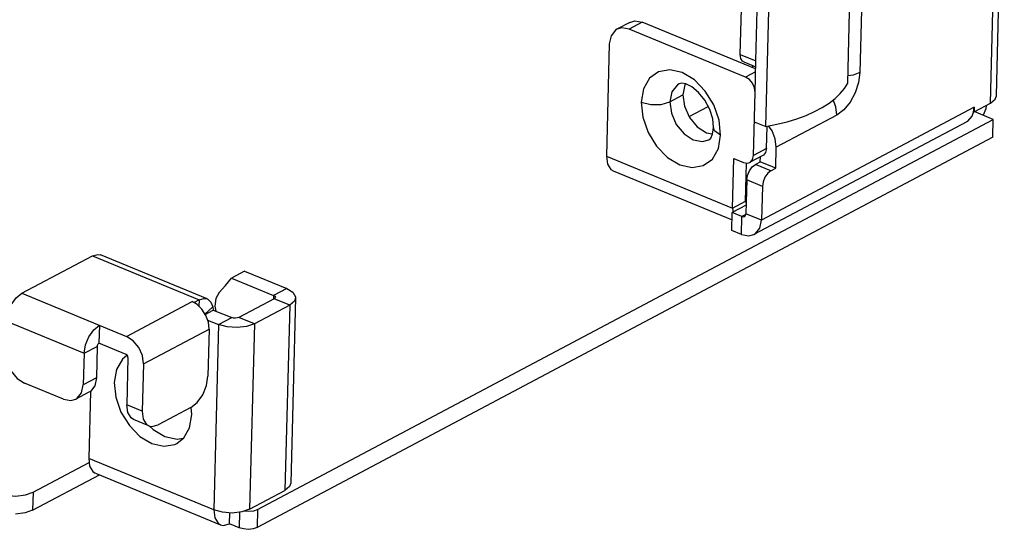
# Model space of a CAD drawing. Extents: x 0 to 1189, y 0 to 841.
# Tile 6 of 10: x 620 to 737, y 264 to 324. Entities that reach past the tile are written whole.
import ezdxf

# ---------------------------------------------------------------- set-up
doc = ezdxf.new("R2010")
doc.units = 0
doc.header["$LTSCALE"] = 65.395
doc.layers.get('0').update_dxf_attribs({"linetype": 'CONTINUOUS'})
doc.layers.add('02___PRT_ALL_AXES', color=7, linetype='CONTINUOUS')

msp = doc.modelspace()

# ---------------------------------------------------------------- linework, layer by layer
at = {"color": 7, "linetype": 'CONTINUOUS'}
for p, q in [((718.24, 317.01), (720.3, 396.69)), ((708.57, 311.88), (710.63, 391.56)), ((705.54, 320.37), (707.13, 381.46)), ((692.49, 324.18), (690.94, 323.36)), ((693.96, 324.19), (692.42, 323.37)), ((707.35, 318.67), (693.96, 324.19)), ((705.54, 320.37), (707.38, 319.62)), ((705.94, 319.5), (707.36, 318.91)), ((707.03, 318.8), (707.04, 319.05)), ((707.28, 315.9), (707.38, 319.62)), ((707.34, 318.32), (706.17, 317.7)), ((699.48, 313.04), (701.75, 314.24)), ((733.18, 313.62), (733.13, 313.64)), ((735.45, 312.72), (733.19, 313.65)), ((648.48, 266.61), (735.45, 312.72)), ((707.19, 312.44), (708.57, 311.88)), ((735.39, 310.6), (735.45, 312.72)), ((708.64, 309.28), (708.7, 311.87)), ((708.64, 309.28), (707.09, 308.46)), ((706.16, 303.06), (706.27, 307.54)), ((708.19, 308.43), (706.64, 307.61)), ((706.95, 307.1), (707.32, 307.4)), ((707.32, 307.4), (707.9, 307.71)), ((709.15, 306.64), (707.32, 307.4)), ((707.9, 307.71), (707.91, 308.28)), ((709.73, 306.95), (707.9, 307.71)), ((706.32, 305.56), (706.21, 301.57)), ((708.15, 304.8), (706.32, 305.56)), ((704.61, 302.23), (706.16, 303.06)), ((704.54, 299.58), (704.6, 301.7)), ((706.24, 302.58), (704.6, 301.7)), ((705.74, 301.23), (704.6, 301.7)), ((706.19, 301.47), (705.74, 301.23)), ((706.17, 301.38), (706.21, 301.57)), ((708.05, 300.82), (706.21, 301.57)), ((705.69, 299.11), (705.74, 301.23)), ((706.04, 301.23), (706.07, 301.25)), ((706.07, 301.25), (706.17, 301.38)), ((620.61, 292.16), (628.95, 296.58)), ((628.95, 296.58), (641.56, 291.38)), ((642.52, 291.49), (629.92, 296.69)), ((620.61, 292.16), (632.99, 287.06)), ((651.92, 292.73), (650.37, 291.91)), ((632.99, 287.06), (640.75, 291.17)), ((640.75, 291.17), (640.97, 291.08)), ((641.04, 291.02), (640.75, 291.17)), ((641.56, 291.38), (640.97, 291.08)), ((641.32, 290.84), (641.04, 291.02)), ((641.56, 291.38), (641.54, 290.63)), ((650.44, 291.52), (646.26, 289.3)), ((650.37, 291.91), (650.36, 291.47)), ((650.55, 291.61), (650.44, 291.52)), ((652.28, 290.76), (650.44, 291.52)), ((650.58, 291.69), (650.55, 291.61)), ((643.18, 290.54), (642.26, 289.7)), ((642.28, 289.67), (643.24, 290.18)), ((643.24, 290.18), (645.42, 289.28)), ((643.42, 290.65), (643.53, 290.06)), ((618.81, 288.85), (627.98, 285.07)), ((643.87, 288.46), (645.42, 289.28)), ((648.1, 288.54), (646.26, 289.3)), ((629.78, 288.38), (629.73, 286.26)), ((634.99, 283.82), (642.75, 287.93)), ((642.75, 287.93), (642.6, 282.35)), ((627.98, 285.07), (629.52, 285.89)), ((627.98, 285.07), (627.88, 281.35)), ((634.99, 283.82), (634.85, 278.24)), ((629.43, 282.17), (627.88, 281.35)), ((625.52, 279.64), (620.94, 281.53)), ((628.54, 280.46), (626.99, 279.64)), ((634.85, 278.24), (633.01, 278.99)), ((640.6, 278.67), (636.71, 276.61)), ((635.64, 276.49), (633.8, 277.25)), ((621.95, 268.64), (628.58, 272.16)), ((621.95, 268.64), (621.89, 266.51)), ((648.03, 266.45), (648.48, 266.61)), ((648.48, 266.61), (648.43, 264.49)), ((645.17, 264.92), (645.2, 266.2)), ((646.36, 266.28), (646.31, 264.45))]:
    msp.add_line(p, q, dxfattribs=at)
at = {"color": 3, "linetype": 'CONTINUOUS'}
for p, q in [((707.38, 319.62), (708.96, 380.71)), ((735.11, 314.64), (736.04, 350.5)), ((735.82, 315.51), (736.75, 351.37)), ((720.31, 342.16), (719.69, 318.25)), ((706.17, 317.7), (692.42, 323.37)), ((690.06, 321.66), (689.71, 308.38)), ((697.2, 314.8), (698.75, 315.62)), ((707.09, 308.46), (707.28, 315.9)), ((733.18, 313.62), (735.11, 314.64)), ((733.19, 314.15), (708.05, 300.82)), ((716.95, 313.22), (709.8, 309.43)), ((732.95, 313.11), (733.12, 313.58)), ((733.12, 313.58), (733.19, 314.15)), ((733.19, 314.15), (733.18, 313.62)), ((732.31, 312.44), (707.16, 299.11)), ((735.39, 310.6), (648.43, 264.49)), ((709.73, 306.95), (709.8, 309.43)), ((689.71, 308.38), (704.61, 302.23)), ((704.61, 302.23), (704.76, 308.08)), ((704.76, 308.08), (705.91, 307.61)), ((690.5, 306.63), (704.57, 300.83)), ((709.15, 306.64), (709.73, 306.95)), ((708.15, 304.8), (708.05, 300.82)), ((704.61, 302.23), (704.68, 301.71)), ((705.69, 299.11), (704.54, 299.58)), ((652.98, 291.63), (652.41, 269.71)), ((652.28, 290.76), (648.1, 288.54)), ((652.28, 290.76), (651.71, 268.85)), ((642.56, 289), (643.87, 288.46)), ((643.87, 288.46), (643.3, 266.55)), ((648.1, 288.54), (647.53, 266.63)), ((629.52, 285.89), (629.43, 282.17)), ((632.93, 284.93), (629.73, 286.26)), ((633.16, 284.57), (633.01, 278.99)), ((628.72, 280.59), (628.52, 272.65)), ((643.3, 266.55), (628.52, 272.65)), ((621.89, 266.51), (629.79, 270.7)), ((629.31, 270.9), (644.09, 264.8)), ((647.53, 266.63), (651.71, 268.85)), ((646.31, 264.45), (645.17, 264.92))]:
    msp.add_line(p, q, dxfattribs=at)
at = {"color": 7, "linetype": 'CONTINUOUS'}
for points in [[(692.49, 324.18), (693.08, 324.35), (693.96, 324.19)], [(705.94, 319.5), (705.8, 319.58), (705.6, 319.9), (705.54, 320.37)], [(719.69, 318.25), (718.89, 317.96), (718.26, 317.87)], [(708.57, 311.88), (709.85, 312.13), (711.07, 312.44), (712.23, 312.79), (713.31, 313.19), (714.31, 313.64), (715.22, 314.12), (716.04, 314.64), (716.76, 315.19), (717.36, 315.77), (717.86, 316.38), (718.24, 317.01)], [(716.95, 313.22), (716.84, 314.19), (716.52, 315.01)], [(709.8, 309.43), (709.68, 310.4), (709.31, 311.36), (708.89, 311.94)], [(708.64, 309.28), (708.54, 308.81), (708.28, 308.48), (708.19, 308.43)], [(706.32, 305.56), (706.4, 306.1), (706.63, 306.65), (706.95, 307.1)], [(706.16, 303.06), (706.18, 302.87), (706.25, 302.76)], [(705.74, 301.23), (705.92, 301.2), (706.04, 301.23)], [(628.95, 296.58), (629.61, 296.75), (629.92, 296.69)], [(643.93, 292.25), (644.67, 293.09), (645.4, 293.96)], [(618.81, 288.85), (618.97, 289.83), (619.36, 290.81), (619.94, 291.63), (620.61, 292.16)], [(643.93, 292.25), (643.54, 291.55), (643.42, 290.65)], [(641.56, 291.38), (642.11, 291.55), (642.52, 291.49)], [(642.52, 291.49), (642.59, 291.46), (642.96, 291.11), (643.18, 290.54)], [(650.37, 291.91), (650.52, 291.82), (650.58, 291.72), (650.58, 291.69)], [(642.37, 289.54), (641.9, 290.27), (641.32, 290.84)], [(643.18, 290.54), (643.22, 290.25), (643.23, 290.18)], [(642.75, 287.93), (642.66, 288.74), (642.37, 289.54)], [(646.26, 289.3), (646.08, 289.24), (645.86, 289.21), (645.62, 289.23), (645.42, 289.28)], [(627.98, 285.07), (628.13, 286.05), (628.53, 287.03), (629.11, 287.85), (629.78, 288.38)], [(634.99, 283.82), (634.86, 284.8), (634.43, 285.76), (633.77, 286.55), (632.99, 287.06)], [(618.71, 285.13), (618.86, 284.04), (619.34, 282.97), (620.06, 282.09), (620.94, 281.53)], [(640.6, 278.67), (641.34, 279.26), (641.99, 280.17), (642.43, 281.26), (642.6, 282.35)], [(627, 279.65), (627.16, 279.75), (627.68, 280.4), (627.88, 281.35)], [(625.52, 279.64), (626.4, 279.48), (627, 279.65)], [(634.85, 278.24), (634.97, 277.3), (635.36, 276.66), (635.64, 276.49)], [(635.64, 276.49), (635.98, 276.42), (636.71, 276.61)], [(617.72, 268.56), (618.75, 268.28), (619.91, 268.19), (621.03, 268.32), (621.95, 268.64)], [(646.94, 266.43), (647.46, 266.39), (648.03, 266.45)]]:
    msp.add_lwpolyline(points, dxfattribs=at)
at = {"color": 3, "linetype": 'CONTINUOUS'}
for points in [[(690.94, 323.36), (690.78, 323.26), (690.26, 322.6), (690.06, 321.66)], [(692.42, 323.37), (691.53, 323.53), (690.94, 323.36)], [(700.11, 317.38), (698.66, 318.24), (697.2, 318.58), (695.87, 318.34), (694.8, 317.57), (694.1, 316.32), (693.82, 314.74)], [(719.69, 318.25), (719.53, 317.07), (719.13, 315.86), (718.52, 314.74), (717.77, 313.83), (716.95, 313.22)], [(698.31, 316.93), (698.1, 316.8), (697.46, 315.98), (697.2, 314.8)], [(702.37, 311.74), (702.28, 312.76), (701.94, 313.88), (701.36, 314.98), (700.62, 315.91), (699.82, 316.56), (699.11, 316.91), (698.59, 317), (698.31, 316.93)], [(699.09, 316.92), (699, 316.8), (698.75, 315.62)], [(703.22, 310.86), (703.04, 312.64), (702.41, 314.43), (701.4, 316.06), (700.11, 317.38)], [(707.28, 315.9), (707.21, 316.44), (706.97, 316.98), (706.61, 317.42), (706.17, 317.7)], [(698.75, 315.62), (698.94, 314.26), (699.53, 312.93), (700.44, 311.82), (701.53, 311.12), (702.23, 310.99)], [(735.11, 314.64), (735.68, 315.11), (735.82, 315.51)], [(693.82, 314.74), (694.95, 314.47), (696.19, 314.49), (697.2, 314.8)], [(693.82, 314.74), (694.01, 312.96), (694.64, 311.17), (695.65, 309.53), (696.94, 308.22), (698.38, 307.35), (699.84, 307.02), (701.17, 307.25), (702.24, 308.03)], [(697.2, 314.8), (697.39, 313.44), (697.98, 312.11), (698.89, 311), (699.98, 310.3), (701.09, 310.1), (701.83, 310.31)], [(734.62, 314.38), (734.55, 313.97), (734.26, 313.21)], [(732.31, 312.45), (732.42, 312.51), (732.95, 313.11)], [(701.83, 310.31), (702.04, 310.5), (702.26, 310.98), (702.37, 311.74)], [(702.24, 308.03), (702.95, 309.27), (703.22, 310.86)], [(703.22, 310.86), (702.51, 311.35), (702.37, 311.74)], [(706.65, 307.61), (706.73, 307.66), (706.99, 307.99), (707.09, 308.46)], [(689.71, 308.38), (689.83, 307.44), (690.23, 306.8), (690.5, 306.63)], [(705.91, 307.61), (706.35, 307.53), (706.65, 307.61)], [(709.15, 306.64), (708.78, 306.34), (708.46, 305.89), (708.24, 305.35), (708.15, 304.8)], [(707.16, 299.11), (707.33, 299.22), (707.85, 299.87), (708.05, 300.82)], [(705.69, 299.11), (706.57, 298.95), (707.16, 299.11)], [(651.92, 292.73), (652.65, 292.29), (652.97, 291.76), (652.98, 291.63)], [(652.98, 291.63), (652.84, 291.22), (652.28, 290.76)], [(648.1, 288.54), (647.18, 288.22), (646.06, 288.1), (644.9, 288.18), (643.87, 288.46)], [(629.52, 285.89), (629.54, 286), (629.59, 286.11), (629.65, 286.2), (629.73, 286.26)], [(633.16, 284.57), (633.13, 284.72), (633.05, 284.85), (632.93, 284.93)], [(629.43, 282.17), (629.23, 281.22), (628.71, 280.57), (628.54, 280.47)], [(633.8, 277.25), (633.53, 277.42), (633.13, 278.06), (633.01, 278.99)], [(628.52, 272.65), (628.63, 271.74), (629, 271.11), (629.3, 270.9)], [(652.41, 269.72), (652.27, 269.31), (651.71, 268.85)], [(647.53, 266.63), (646.61, 266.31), (645.49, 266.18), (644.33, 266.27), (643.3, 266.55)], [(643.3, 266.55), (643.42, 265.61), (643.82, 264.97), (644.09, 264.8)], [(621.89, 266.51), (620.99, 266.2), (619.88, 266.07)], [(644.09, 264.8), (644.43, 264.73), (645.17, 264.92)], [(648.43, 264.49), (647.97, 264.33), (647.41, 264.26), (646.83, 264.31), (646.31, 264.45)]]:
    msp.add_lwpolyline(points, dxfattribs=at)
at = {"layer": '02___PRT_ALL_AXES', "color": 7, "linetype": 'CONTINUOUS'}
for p, q in [((646.95, 294.78), (645.4, 293.96)), ((645.4, 293.96), (650.37, 291.91)), ((635.72, 276.47), (636.12, 276.06))]:
    msp.add_line(p, q, dxfattribs=at)
at = {"layer": '02___PRT_ALL_AXES', "color": 3, "linetype": 'CONTINUOUS'}
for p, q in [((646.95, 294.78), (651.92, 292.73)), ((640.71, 277.82), (640.62, 278.67)), ((632.33, 278.12), (633.32, 276.53))]:
    msp.add_line(p, q, dxfattribs=at)
for points in [[(633.04, 284.8), (632.5, 284.36), (631.81, 283.15), (631.54, 281.6)], [(631.54, 281.6), (631.72, 279.87), (632.33, 278.12)], [(638.93, 274.41), (639.75, 275.06), (640.44, 276.27), (640.71, 277.82)], [(633.32, 276.53), (634.58, 275.24), (635.99, 274.4), (637.41, 274.08), (638.71, 274.3), (638.93, 274.41)]]:
    msp.add_lwpolyline(points, dxfattribs=at)
at = {"layer": '02___PRT_ALL_AXES', "color": 7, "linetype": 'CONTINUOUS'}
msp.add_lwpolyline([(636.12, 276.06), (637.53, 275.22), (638.96, 274.9), (639.71, 275.03)], dxfattribs=at)

doc.saveas('drawing.dxf')
